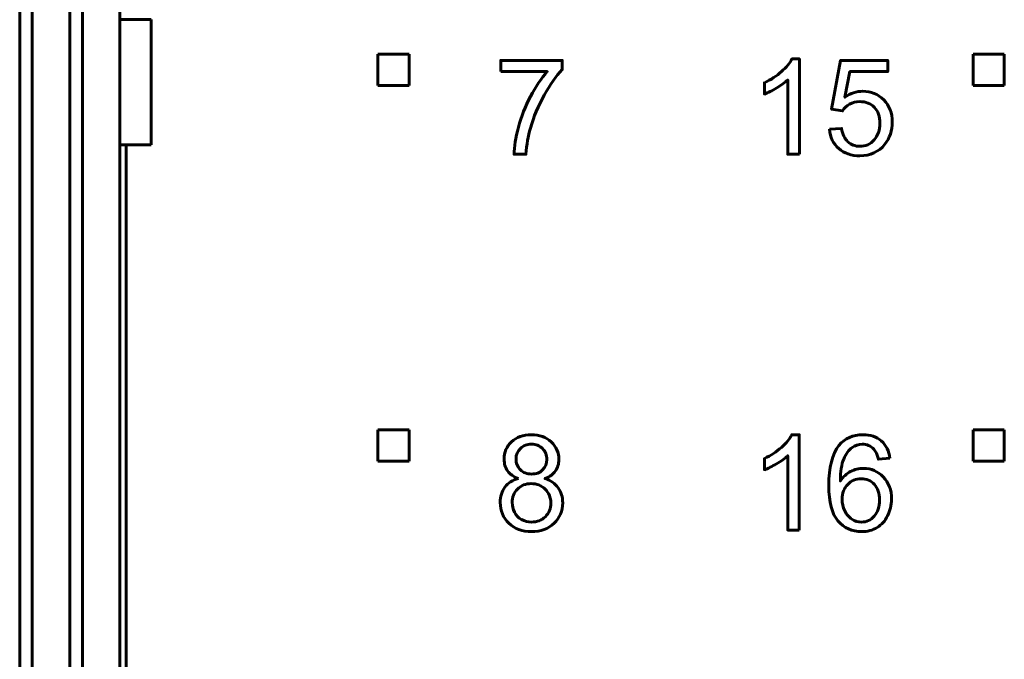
# Model space of a CAD drawing. Header units: millimetres. Extents: x -13 to 39, y -19 to 89.
# Tile 4 of 17: x -6 to 9, y 12 to 22. Entities that reach past the tile are written whole.
import ezdxf

# ---------------------------------------------------------------- set-up
doc = ezdxf.new("R2010")
doc.units = ezdxf.units.MM
doc.linetypes.add('K5LT_BASIC', pattern=[0])

msp = doc.modelspace()

# ---------------------------------------------------------------- linework, layer by layer
at = {"color": 150, "linetype": 'K5LT_BASIC', "lineweight": 60, "true_color": 0x0080ff}
for p, q in [((-6.261, 61.118), (-6.261, 8.557)), ((-6.061, 8.557), (-6.061, 61.118)), ((-5.461, 23.645), (-5.461, 3.373)), ((-5.261, 3.117), (-5.261, 23.338)), ((-4.661, 22.438), (-4.661, 23.338)), ((-4.161, 22.438), (-4.661, 22.438)), ((-4.661, 20.438), (-4.661, 22.438)), ((-4.161, 20.438), (-4.161, 22.438)), ((-0.541, 21.888), (-0.041, 21.888)), ((-0.541, 21.388), (-0.541, 21.888)), ((-0.041, 21.888), (-0.041, 21.388)), ((8.959, 21.888), (9.459, 21.888)), ((8.959, 21.388), (8.959, 21.888)), ((9.459, 21.888), (9.459, 21.388)), ((-0.041, 21.388), (-0.541, 21.388)), ((9.459, 21.388), (8.959, 21.388)), ((-4.661, 3.117), (-4.661, 20.438)), ((-4.661, 20.438), (-4.161, 20.438)), ((-4.561, 20.438), (-4.561, -1.962)), ((-0.541, 15.388), (-0.541, 15.888)), ((-0.541, 15.888), (-0.041, 15.888)), ((-0.041, 15.888), (-0.041, 15.388)), ((8.959, 15.388), (8.959, 15.888)), ((8.959, 15.888), (9.459, 15.888)), ((9.459, 15.888), (9.459, 15.388)), ((-0.041, 15.388), (-0.541, 15.388)), ((9.459, 15.388), (8.959, 15.388))]:
    msp.add_line(p, q, dxfattribs=at)
for points, knots in [([(1.42, 21.608), (1.42, 21.608), (1.42, 21.786), (1.42, 21.786), (2.4, 21.786), (2.4, 21.786), (2.4, 21.642), (2.4, 21.642), (2.303, 21.539), (2.208, 21.403), (2.113, 21.232), (2.018, 21.062), (1.945, 20.887), (1.893, 20.706), (1.856, 20.58), (1.832, 20.44), (1.822, 20.289), (1.822, 20.289), (1.631, 20.289), (1.631, 20.289), (1.634, 20.408), (1.657, 20.553), (1.702, 20.722), (1.746, 20.891), (1.81, 21.054), (1.977, 21.368), (2.066, 21.5), (2.161, 21.608), (2.161, 21.608), (1.42, 21.608), (1.42, 21.608)], [0, 0, 0, 0, 0.090909, 0.090909, 0.181818, 0.181818, 0.272727, 0.272727, 0.272727, 0.363636, 0.363636, 0.363636, 0.454545, 0.454545, 0.454545, 0.545455, 0.545455, 0.545455, 0.636364, 0.636364, 0.636364, 0.727273, 0.727273, 0.727273, 0.818182, 0.818182, 0.909091, 0.909091, 0.909091, 1, 1, 1, 1]), ([(6.187, 20.289), (6.187, 20.289), (6.001, 20.289), (6.001, 20.289), (6.001, 21.475), (6.001, 21.475), (5.956, 21.432), (5.897, 21.39), (5.825, 21.347), (5.752, 21.304), (5.686, 21.272), (5.629, 21.251), (5.629, 21.251), (5.629, 21.431), (5.629, 21.431), (5.733, 21.48), (5.824, 21.539), (5.902, 21.609), (5.98, 21.678), (6.035, 21.746), (6.067, 21.811), (6.067, 21.811), (6.187, 21.811), (6.187, 21.811), (6.187, 20.289), (6.187, 20.289)], [0, 0, 0, 0, 0.111111, 0.111111, 0.222222, 0.222222, 0.222222, 0.333333, 0.333333, 0.333333, 0.444444, 0.444444, 0.444444, 0.555556, 0.555556, 0.555556, 0.666667, 0.666667, 0.666667, 0.777778, 0.777778, 0.777778, 0.888889, 0.888889, 1, 1, 1, 1]), ([(6.666, 20.687), (6.666, 20.687), (6.861, 20.702), (6.861, 20.702), (6.875, 20.607), (6.909, 20.536), (6.961, 20.488), (7.013, 20.44), (7.077, 20.416), (7.152, 20.416), (7.243, 20.416), (7.319, 20.45), (7.38, 20.518), (7.442, 20.585), (7.473, 20.675), (7.473, 20.786), (7.473, 20.893), (7.443, 20.976), (7.384, 21.038), (7.325, 21.099), (7.247, 21.13), (7.15, 21.13), (7.09, 21.13), (7.036, 21.116), (6.988, 21.088), (6.941, 21.061), (6.903, 21.025), (6.876, 20.982), (6.876, 20.982), (6.7, 21.007), (6.7, 21.007), (6.846, 21.786), (6.846, 21.786), (7.597, 21.786), (7.597, 21.786), (7.597, 21.608), (7.597, 21.608), (6.994, 21.608), (6.994, 21.608), (6.914, 21.199), (6.914, 21.199), (7.004, 21.263), (7.1, 21.295), (7.199, 21.295), (7.331, 21.295), (7.443, 21.249), (7.533, 21.157), (7.624, 21.065), (7.669, 20.948), (7.669, 20.804), (7.669, 20.666), (7.63, 20.548), (7.55, 20.448), (7.453, 20.325), (7.32, 20.264), (7.152, 20.264), (7.015, 20.264), (6.902, 20.303), (6.815, 20.38), (6.728, 20.457), (6.678, 20.56), (6.666, 20.687)], [0, 0, 0, 0, 0.045455, 0.045455, 0.045455, 0.090909, 0.090909, 0.090909, 0.136364, 0.136364, 0.136364, 0.181818, 0.181818, 0.181818, 0.227273, 0.227273, 0.227273, 0.272727, 0.272727, 0.272727, 0.318182, 0.318182, 0.318182, 0.363636, 0.363636, 0.363636, 0.409091, 0.409091, 0.409091, 0.454545, 0.454545, 0.5, 0.5, 0.545455, 0.545455, 0.590909, 0.590909, 0.636364, 0.636364, 0.681818, 0.681818, 0.681818, 0.727273, 0.727273, 0.727273, 0.772727, 0.772727, 0.772727, 0.818182, 0.818182, 0.818182, 0.863636, 0.863636, 0.863636, 0.909091, 0.909091, 0.909091, 0.954545, 0.954545, 0.954545, 1, 1, 1, 1]), ([(1.7, 15.111), (1.623, 15.139), (1.566, 15.18), (1.528, 15.232), (1.491, 15.285), (1.473, 15.347), (1.473, 15.42), (1.473, 15.531), (1.512, 15.623), (1.591, 15.698), (1.671, 15.774), (1.776, 15.811), (1.907, 15.811), (2.039, 15.811), (2.146, 15.773), (2.226, 15.696), (2.307, 15.619), (2.347, 15.526), (2.347, 15.415), (2.347, 15.345), (2.328, 15.283), (2.292, 15.232), (2.255, 15.179), (2.199, 15.139), (2.124, 15.111), (2.217, 15.081), (2.287, 15.032), (2.336, 14.964), (2.384, 14.897), (2.408, 14.816), (2.408, 14.723), (2.408, 14.593), (2.362, 14.484), (2.271, 14.396), (2.179, 14.308), (2.059, 14.264), (1.91, 14.264), (1.76, 14.264), (1.64, 14.308), (1.548, 14.397), (1.457, 14.485), (1.411, 14.596), (1.411, 14.728), (1.411, 14.826), (1.436, 14.909), (1.486, 14.975), (1.536, 15.042), (1.608, 15.087), (1.7, 15.111)], [0, 0, 0, 0, 0.0625, 0.0625, 0.0625, 0.125, 0.125, 0.125, 0.1875, 0.1875, 0.1875, 0.25, 0.25, 0.25, 0.3125, 0.3125, 0.3125, 0.375, 0.375, 0.375, 0.4375, 0.4375, 0.4375, 0.5, 0.5, 0.5, 0.5625, 0.5625, 0.5625, 0.625, 0.625, 0.625, 0.6875, 0.6875, 0.6875, 0.75, 0.75, 0.75, 0.8125, 0.8125, 0.8125, 0.875, 0.875, 0.875, 0.9375, 0.9375, 0.9375, 1, 1, 1, 1]), ([(6.186, 14.289), (6.186, 14.289), (6, 14.289), (6, 14.289), (6, 15.476), (6, 15.476), (5.955, 15.432), (5.896, 15.39), (5.824, 15.347), (5.751, 15.304), (5.685, 15.272), (5.628, 15.251), (5.628, 15.251), (5.628, 15.431), (5.628, 15.431), (5.732, 15.48), (5.823, 15.539), (5.901, 15.609), (5.979, 15.678), (6.034, 15.746), (6.066, 15.811), (6.066, 15.811), (6.186, 15.811), (6.186, 15.811), (6.186, 14.289), (6.186, 14.289)], [0, 0, 0, 0, 0.111111, 0.111111, 0.222222, 0.222222, 0.222222, 0.333333, 0.333333, 0.333333, 0.444444, 0.444444, 0.444444, 0.555556, 0.555556, 0.555556, 0.666667, 0.666667, 0.666667, 0.777778, 0.777778, 0.777778, 0.888889, 0.888889, 1, 1, 1, 1]), ([(7.632, 15.435), (7.632, 15.435), (7.448, 15.42), (7.448, 15.42), (7.432, 15.493), (7.408, 15.546), (7.377, 15.579), (7.327, 15.632), (7.264, 15.659), (7.19, 15.659), (7.131, 15.659), (7.078, 15.642), (7.032, 15.609), (6.974, 15.567), (6.928, 15.504), (6.894, 15.423), (6.86, 15.34), (6.842, 15.224), (6.841, 15.072), (6.886, 15.14), (6.941, 15.191), (7.005, 15.224), (7.07, 15.257), (7.138, 15.274), (7.209, 15.274), (7.334, 15.274), (7.439, 15.228), (7.527, 15.136), (7.614, 15.045), (7.658, 14.927), (7.658, 14.782), (7.658, 14.687), (7.637, 14.599), (7.596, 14.517), (7.555, 14.435), (7.499, 14.373), (7.427, 14.329), (7.355, 14.286), (7.274, 14.264), (7.183, 14.264), (7.028, 14.264), (6.901, 14.321), (6.803, 14.435), (6.706, 14.549), (6.657, 14.737), (6.657, 14.999), (6.657, 15.292), (6.711, 15.505), (6.819, 15.638), (6.914, 15.754), (7.041, 15.811), (7.202, 15.811), (7.321, 15.811), (7.419, 15.778), (7.571, 15.644), (7.617, 15.552), (7.632, 15.435)], [0, 0, 0, 0, 0.052632, 0.052632, 0.052632, 0.105263, 0.105263, 0.105263, 0.157895, 0.157895, 0.157895, 0.210526, 0.210526, 0.210526, 0.263158, 0.263158, 0.263158, 0.315789, 0.315789, 0.315789, 0.368421, 0.368421, 0.368421, 0.421053, 0.421053, 0.421053, 0.473684, 0.473684, 0.473684, 0.526316, 0.526316, 0.526316, 0.578947, 0.578947, 0.578947, 0.631579, 0.631579, 0.631579, 0.684211, 0.684211, 0.684211, 0.736842, 0.736842, 0.736842, 0.789474, 0.789474, 0.789474, 0.842105, 0.842105, 0.842105, 0.894737, 0.894737, 0.894737, 0.947368, 0.947368, 1, 1, 1, 1]), ([(1.663, 15.427), (1.663, 15.355), (1.686, 15.297), (1.732, 15.251), (1.777, 15.206), (1.837, 15.183), (1.912, 15.183), (1.984, 15.183), (2.043, 15.205), (2.088, 15.25), (2.134, 15.295), (2.156, 15.351), (2.156, 15.416), (2.156, 15.485), (2.133, 15.542), (2.086, 15.589), (2.04, 15.636), (1.981, 15.659), (1.91, 15.659), (1.838, 15.659), (1.779, 15.636), (1.733, 15.59), (1.686, 15.545), (1.663, 15.491), (1.663, 15.427)], [0, 0, 0, 0, 0.125, 0.125, 0.125, 0.25, 0.25, 0.25, 0.375, 0.375, 0.375, 0.5, 0.5, 0.5, 0.625, 0.625, 0.625, 0.75, 0.75, 0.75, 0.875, 0.875, 0.875, 1, 1, 1, 1]), ([(6.87, 14.781), (6.87, 14.716), (6.884, 14.655), (6.911, 14.596), (6.938, 14.538), (6.977, 14.493), (7.025, 14.463), (7.074, 14.432), (7.125, 14.416), (7.18, 14.416), (7.259, 14.416), (7.327, 14.448), (7.439, 14.575), (7.467, 14.661), (7.467, 14.77), (7.467, 14.875), (7.439, 14.958), (7.329, 15.078), (7.258, 15.109), (7.172, 15.109), (7.088, 15.109), (7.017, 15.078), (6.958, 15.018), (6.9, 14.958), (6.87, 14.879), (6.87, 14.781)], [0, 0, 0, 0, 0.111111, 0.111111, 0.111111, 0.222222, 0.222222, 0.222222, 0.333333, 0.333333, 0.333333, 0.444444, 0.444444, 0.555556, 0.555556, 0.555556, 0.666667, 0.666667, 0.777778, 0.777778, 0.777778, 0.888889, 0.888889, 0.888889, 1, 1, 1, 1]), ([(1.602, 14.726), (1.602, 14.673), (1.614, 14.622), (1.639, 14.572), (1.663, 14.523), (1.701, 14.484), (1.751, 14.457), (1.801, 14.43), (1.854, 14.416), (1.911, 14.416), (2.001, 14.416), (2.074, 14.445), (2.132, 14.502), (2.189, 14.559), (2.218, 14.632), (2.218, 14.72), (2.218, 14.81), (2.188, 14.884), (2.129, 14.942), (2.07, 15.001), (1.995, 15.03), (1.905, 15.03), (1.817, 15.03), (1.745, 15.001), (1.687, 14.943), (1.63, 14.886), (1.602, 14.813), (1.602, 14.726)], [0, 0, 0, 0, 0.111111, 0.111111, 0.111111, 0.222222, 0.222222, 0.222222, 0.333333, 0.333333, 0.333333, 0.444444, 0.444444, 0.444444, 0.555556, 0.555556, 0.555556, 0.666667, 0.666667, 0.666667, 0.777778, 0.777778, 0.777778, 0.888889, 0.888889, 0.888889, 1, 1, 1, 1])]:
    msp.add_open_spline(points, degree=3, knots=knots, dxfattribs=at)

doc.saveas('drawing.dxf')
